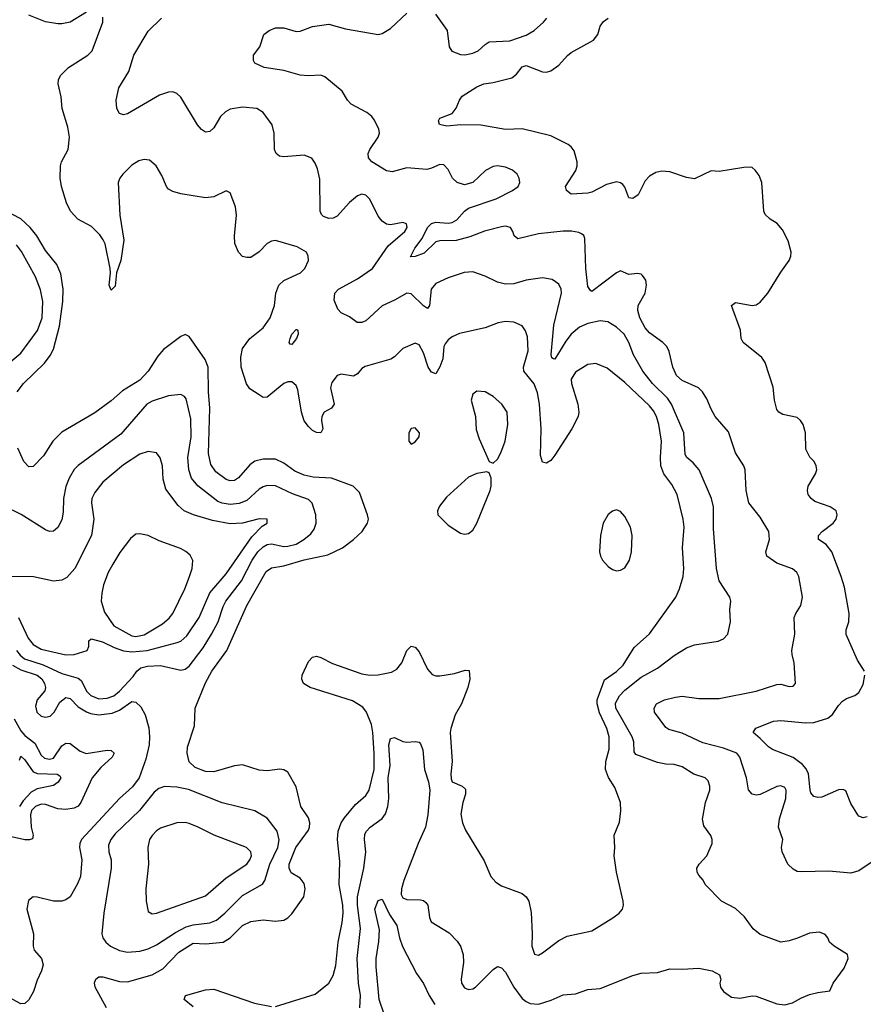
# Model space of a CAD drawing. Header units: inches. Extents: x 1678809 to 1859548, y 384609 to 522868.
# Tile 242 of 256: x 1755325 to 1759431, y 511807 to 516602. Entities that reach past the tile are written whole.
import ezdxf

# ---------------------------------------------------------------- set-up
doc = ezdxf.new("R2010")
doc.units = ezdxf.units.IN
doc.header["$MEASUREMENT"] = 0
doc.layers.add('B7551', color=7, linetype='Continuous')

msp = doc.modelspace()

# ---------------------------------------------------------------- linework, layer by layer
at = {"layer": 'B7551', "color": 5}
for points, elevation in [([(1755650, 516638.9), (1755570, 516590.9), (1755530, 516581.4), (1755510, 516581.4), (1755450, 516592), (1755370, 516624.2)], 480), ([(1756570, 511795.5), (1756763.3, 511856.7), (1756830, 511910.4), (1756850, 511947.3), (1756863.9, 511996.1), (1756874.9, 512110), (1756894.6, 512205.4), (1756898.7, 512250), (1756897.1, 512290), (1756880.1, 512390), (1756882.9, 512502.9), (1756871.2, 512610), (1756875.7, 512650), (1756889.6, 512690), (1756905.7, 512714.3), (1756959.2, 512780.8), (1757010, 512823.5), (1757025.3, 512850), (1757049.9, 512950), (1757051, 513029), (1757043.9, 513130), (1757036.6, 513170), (1757013.4, 513230), (1756994.6, 513254.6), (1756945.2, 513285.2), (1756739.3, 513350), (1756706.6, 513370), (1756698.7, 513390), (1756699.1, 513410), (1756730, 513476.3), (1756750, 513498), (1756770, 513502), (1756790, 513496.3), (1756847.1, 513467.1), (1756990, 513416.8), (1757030, 513410.1), (1757070, 513410.9), (1757135.2, 513424.8), (1757161.2, 513438.8), (1757185.1, 513470), (1757210, 513530.6), (1757230, 513550.6), (1757250, 513546), (1757270, 513523.8), (1757310, 513439.3), (1757332.5, 513412.5), (1757350, 513406), (1757370, 513406.5), (1757442, 513418), (1757493.7, 513433.7), (1757512.8, 513432.8), (1757515.3, 513390), (1757505.7, 513350), (1757475, 513270), (1757443.9, 513216.1), (1757423.2, 513150), (1757420.2, 513130), (1757430.3, 512990), (1757423.9, 512930), (1757425.6, 512905.6), (1757430.4, 512890), (1757479.3, 512870), (1757494.5, 512854.5), (1757494.3, 512830), (1757481.4, 512790), (1757472.9, 512732.9), (1757480.3, 512690), (1757495.3, 512655.3), (1757585.3, 512505.3), (1757618.3, 512430), (1757642.2, 512402.2), (1757670, 512383.6), (1757770, 512347.2), (1757791, 512331), (1757802.7, 512310), (1757814.2, 512254.2), (1757819.4, 512150), (1757817.6, 512090), (1757830, 512050.6), (1757850, 512046.7), (1757870, 512057), (1757950, 512117.4), (1757990, 512139.5), (1758110, 512165.3), (1758212.1, 512227.9), (1758242.7, 512250), (1758259.5, 512270), (1758264.5, 512290), (1758262.9, 512310), (1758229.7, 512450), (1758218.7, 512530), (1758222.6, 512570), (1758218.3, 512630), (1758245.3, 512694.7), (1758251.1, 512748.9), (1758249.7, 512790), (1758222.5, 512862.5), (1758191.2, 512911.2), (1758176.3, 512950), (1758178.4, 512990), (1758194.3, 513050), (1758194.3, 513110), (1758182.6, 513150), (1758146.8, 513226.8), (1758136.5, 513270), (1758136.4, 513290), (1758172.3, 513387.7), (1758230, 513428.1), (1758261.6, 513458.4), (1758315.4, 513544.6), (1758390, 513611.4), (1758519.3, 513790), (1758537.4, 513830), (1758554.6, 513890), (1758557.7, 513930), (1758550.6, 514030.6), (1758558.9, 514130), (1758554.5, 514170), (1758524.7, 514290), (1758498.7, 514338.7), (1758460.6, 514390), (1758445.5, 514430), (1758443.6, 514470), (1758449.3, 514550), (1758436.2, 514630), (1758424.5, 514670), (1758410, 514697.8), (1758390, 514721.6), (1758270, 514835.3), (1758184.8, 514904.8), (1758130, 514927.2), (1758090, 514922.4), (1758030, 514885.4), (1758010, 514852.3), (1758010.2, 514830), (1758041.7, 514730), (1758046.7, 514690), (1758043.5, 514670), (1758013.1, 514610), (1757930, 514481.3), (1757910, 514455.1), (1757890, 514441.6), (1757870, 514447), (1757859.5, 514479.5), (1757863.3, 514610), (1757854.4, 514730), (1757844.9, 514784.9), (1757828.9, 514828.9), (1757779.2, 514890), (1757776.7, 514910), (1757800.2, 514990), (1757797.1, 515057.1), (1757786.9, 515086.9), (1757770.5, 515110.5), (1757730, 515129.8), (1757690, 515132.4), (1757653.5, 515126.5), (1757590, 515101.8), (1757465.7, 515074.3), (1757430, 515057.7), (1757410, 515042.7), (1757395.9, 515024.1), (1757390.2, 515009.8), (1757385.2, 514950), (1757370, 514911.1), (1757350, 514876.9), (1757330, 514885.3), (1757313.3, 514910), (1757290, 514979.7), (1757270, 515018.9), (1757250, 515026.3), (1757190, 515001.3), (1757150, 514960.7), (1757131.3, 514948.7), (1757006.1, 514913.9), (1756990, 514903), (1756970, 514877.6), (1756950, 514866), (1756890, 514876.2), (1756870, 514869.4), (1756844.2, 514835.8), (1756838, 514810), (1756854.9, 514730), (1756842.4, 514710), (1756807.4, 514690), (1756796.1, 514670), (1756794.4, 514650), (1756800.8, 514610), (1756790, 514589.8), (1756770, 514592.3), (1756750, 514602.2), (1756730, 514620.3), (1756710, 514648.5), (1756696.6, 514690), (1756679, 514799), (1756670, 514821.4), (1756650, 514838.5), (1756630, 514838.6), (1756610, 514829.9), (1756530, 514764.5), (1756510, 514762.3), (1756490, 514774.4), (1756445.1, 514805.1), (1756429.4, 514829.4), (1756403, 514910), (1756402, 514958), (1756410, 515000.5), (1756445.3, 515050), (1756510, 515102.3), (1756544.3, 515150), (1756565.8, 515210), (1756571.8, 515270), (1756586, 515310), (1756610, 515331.3), (1756691.2, 515368.8), (1756713, 515390), (1756731.3, 515430), (1756729.6, 515450), (1756721.6, 515470), (1756676.2, 515496.2), (1756570, 515527.6), (1756550, 515524.2), (1756530, 515511.6), (1756490, 515471.5), (1756450, 515444.2), (1756430, 515443.6), (1756410, 515449.6), (1756389.6, 515470), (1756372.3, 515512.3), (1756370.9, 515550), (1756380.8, 515650), (1756374.8, 515690), (1756350, 515759), (1756330, 515769.3), (1756270, 515739.7), (1756230, 515734.3), (1756110, 515754.3), (1756070, 515766), (1756050, 515777), (1756039.6, 515790), (1756016, 515844), (1755989.6, 515890), (1755957.4, 515917.4), (1755930, 515922), (1755905.5, 515914.5), (1755870, 515894), (1755827.4, 515850), (1755812, 515830), (1755803.6, 515810), (1755811.9, 515650), (1755832, 515528), (1755817.7, 515430), (1755796.5, 515370), (1755790, 515305.2), (1755770, 515284.2), (1755761, 515310), (1755767.1, 515370), (1755764.8, 515390), (1755740.2, 515510), (1755731.5, 515530), (1755714.8, 515554.8), (1755674.9, 515594.9), (1755607.7, 515630), (1755571.7, 515670), (1755552.9, 515710), (1755527.7, 515790), (1755521.3, 515830), (1755523.4, 515890), (1755529, 515910), (1755560.2, 515970), (1755567.5, 516030), (1755559.3, 516079.3), (1755531.1, 516170), (1755527.2, 516227.2), (1755511.8, 516290), (1755513.3, 516310), (1755523.5, 516330), (1755563.1, 516370), (1755656.9, 516430), (1755678.3, 516450), (1755729.6, 516589.6), (1755730, 516614)], 480), ([(1756980.2, 511790), (1756984.1, 511850), (1756974.1, 511910), (1756966.8, 512030), (1756983.6, 512176.4), (1756969.3, 512290), (1756969.2, 512330.8), (1757000.2, 512470), (1757009.9, 512550), (1757002.9, 512610), (1757005, 512635), (1757012.4, 512650), (1757031.1, 512670), (1757090, 512711.3), (1757105.8, 512734.2), (1757117.4, 512770), (1757121.6, 512810), (1757118.9, 512910), (1757128, 512970), (1757122.2, 513070), (1757130, 513101.6), (1757150, 513106.4), (1757190, 513087.2), (1757210, 513083.7), (1757250, 513086.7), (1757270, 513083.1), (1757275.9, 513075.9), (1757286.8, 513046.8), (1757295.1, 512950), (1757314.2, 512890), (1757321.1, 512850), (1757311, 512730), (1757299.8, 512670), (1757264.1, 512590), (1757195.2, 512410), (1757183.3, 512370), (1757182, 512342), (1757190, 512325.4), (1757210, 512316.6), (1757275.8, 512315.8), (1757290, 512312.4), (1757302.6, 512302.6), (1757311.1, 512290), (1757319.6, 512230), (1757328.1, 512208.1), (1757415.5, 512155.5), (1757454.8, 512114.8), (1757470.3, 512090), (1757483.6, 512050), (1757484.4, 512010), (1757474, 511930), (1757476, 511910), (1757490, 511887.2), (1757510, 511879.6), (1757530, 511882.6), (1757543, 511890), (1757630, 511977.1), (1757650, 511990.4), (1757670, 511984.4), (1757690, 511963.8), (1757729.4, 511890), (1757770, 511836), (1757790, 511819.8), (1757810, 511810.9), (1757850, 511807.8), (1757912.6, 511827.4), (1757970, 511853.2), (1758030, 511858.5), (1758090, 511878.3), (1758150, 511884), (1758310, 511947.8), (1758350, 511958.9), (1758430, 511962.6), (1758490, 511980.3), (1758550, 511978.7), (1758630, 511983.7), (1758696, 511970), (1758730.7, 511950), (1758737.1, 511930), (1758733, 511910), (1758735.5, 511890), (1758750.4, 511870), (1758790, 511842), (1758830, 511836.1), (1758890, 511848.9), (1758910, 511847.2), (1759010, 511808.5), (1759050, 511804.4), (1759086.2, 511813.8), (1759130, 511838.8), (1759170, 511854), (1759210, 511864.7), (1759268, 511872), (1759284, 511910), (1759337.7, 511982.3), (1759358.4, 512030), (1759354.5, 512050), (1759289.2, 512090), (1759266, 512110), (1759259, 512130), (1759246.3, 512146.3), (1759217.6, 512157.6), (1759170, 512154), (1759111.2, 512128.8), (1759070, 512115.8), (1759030, 512109.7), (1758930, 512147.3), (1758895.2, 512175.2), (1758852.5, 512232.5), (1758810, 512273.2), (1758741.2, 512310), (1758661.2, 512390), (1758652.1, 512412.1), (1758630, 512435.3), (1758622.7, 512450), (1758621.2, 512470), (1758632.7, 512490), (1758670, 512530.6), (1758695.4, 512590), (1758696.4, 512610), (1758689.8, 512629.8), (1758655.6, 512675.6), (1758648.3, 512708.3), (1758663.5, 512790), (1758683.5, 512850), (1758683.5, 512870), (1758675.8, 512895.8), (1758662, 512910), (1758607.1, 512927.1), (1758550, 512963.1), (1758510, 512975.1), (1758470, 512976.4), (1758430, 512984.4), (1758323.7, 513023.7), (1758316, 513036), (1758314.5, 513085.5), (1758305.8, 513110), (1758227, 513250), (1758225.9, 513274.1), (1758243.8, 513310), (1758270, 513336.2), (1758350, 513399.8), (1758430, 513443.5), (1758510, 513505.8), (1758570, 513543.6), (1758610, 513557.4), (1758724.5, 513575.5), (1758750, 513586.8), (1758772.7, 513610), (1758785.1, 513670), (1758781.3, 513730), (1758786, 513770), (1758781.3, 513790), (1758729.2, 513869.2), (1758716, 513930), (1758702.4, 514122.4), (1758701.8, 514230), (1758692.5, 514270), (1758632.7, 514410), (1758603.6, 514443.6), (1758572.6, 514470), (1758564.3, 514484.3), (1758557, 514590), (1758497.6, 514730), (1758478.5, 514758.5), (1758405.8, 514830), (1758357.9, 514890), (1758312.7, 514970), (1758289.9, 515030), (1758266.8, 515070), (1758230, 515104.5), (1758187, 515130), (1758150, 515135.7), (1758090, 515123.4), (1758050, 515104.1), (1758009.8, 515070.2), (1757983.8, 515036.2), (1757930, 514948.6), (1757924, 514950), (1757915.9, 514955.9), (1757912.1, 514972.1), (1757925.5, 515114.5), (1757962.8, 515270), (1757960.9, 515290), (1757950, 515314), (1757917.3, 515337.3), (1757870, 515345.3), (1757790, 515334.2), (1757730, 515315.3), (1757690, 515314.5), (1757650, 515323.5), (1757590, 515353.7), (1757530, 515373.7), (1757489.2, 515370.8), (1757410, 515344.8), (1757350, 515318), (1757327.4, 515290), (1757320.2, 515210), (1757310, 515196), (1757290, 515208.4), (1757230, 515266.3), (1757210, 515270.8), (1757150, 515235.7), (1757090, 515208.8), (1757010, 515136.2), (1756990, 515127.1), (1756966.9, 515126.9), (1756930, 515155.6), (1756890, 515175.1), (1756872.8, 515192.8), (1756856.3, 515236.3), (1756859.3, 515270), (1756877.4, 515290), (1756970, 515340.8), (1757042.5, 515390), (1757119, 515501), (1757200.4, 515570), (1757211.7, 515590), (1757207.6, 515607.6), (1757190, 515613.7), (1757130, 515603.1), (1757110, 515607.1), (1757090, 515621), (1757070, 515644.7), (1757030, 515727.8), (1757010, 515748.2), (1756990, 515752.3), (1756970, 515745.1), (1756930, 515712.3), (1756870, 515645.1), (1756850, 515635.8), (1756830, 515633.3), (1756803.9, 515643.9), (1756793.9, 515653.9), (1756787.4, 515670), (1756785.6, 515825.6), (1756775.1, 515875.1), (1756763.5, 515903.5), (1756747.6, 515927.6), (1756710, 515942), (1756610, 515934), (1756590, 515937), (1756572.7, 515950), (1756565.6, 515970), (1756563.5, 516050), (1756553.3, 516090), (1756510, 516149.6), (1756479.3, 516170), (1756410, 516176.5), (1756350, 516166.8), (1756326.4, 516153.6), (1756302.3, 516130), (1756270, 516075.1), (1756250, 516058), (1756230, 516055.1), (1756210, 516067), (1756190, 516089.5), (1756110, 516225.6), (1756090, 516243.5), (1756070.7, 516250.7), (1756050, 516249.8), (1756005.3, 516234.7), (1755850, 516143.5), (1755830, 516138.4), (1755810, 516145.2), (1755798.4, 516170), (1755794, 516210), (1755807.6, 516270), (1755856.8, 516350), (1755879.8, 516430), (1755950, 516546.7), (1756014.5, 516610)], 460), ([(1759470, 512498), (1759410, 512457.7), (1759370, 512445.1), (1759264.2, 512455.8), (1759130, 512451.3), (1759110, 512454.3), (1759090, 512465.1), (1759064.4, 512490), (1759036.4, 512550), (1759032.8, 512570), (1759038.9, 512610), (1759019.3, 512670), (1759023.7, 512710), (1759054.6, 512810), (1759056.1, 512850), (1759050, 512862.9), (1759030.7, 512870.7), (1759010, 512867), (1758930, 512828.8), (1758910, 512826.2), (1758890, 512829.7), (1758871.8, 512851.8), (1758862.9, 512910), (1758829.9, 513009.9), (1758815.6, 513030), (1758750, 513055.1), (1758650, 513080.8), (1758550, 513127.6), (1758485.3, 513145.3), (1758470, 513155.8), (1758415.1, 513230), (1758412.6, 513250), (1758425.1, 513270), (1758462.9, 513290), (1758517.1, 513302.9), (1758550, 513307.7), (1758630, 513296), (1758730, 513296.8), (1758910, 513332.6), (1759010, 513364.4), (1759030, 513366.3), (1759070, 513354.9), (1759090, 513356.3), (1759102, 513370), (1759095.4, 513470), (1759084.4, 513510), (1759083.5, 513530), (1759098.5, 513610), (1759095.6, 513690), (1759102.9, 513710), (1759127.8, 513750), (1759135.8, 513790), (1759117.6, 513890), (1759108.3, 513910), (1759087.4, 513927.4), (1759010, 513955.9), (1758962, 513990), (1758956.9, 514010), (1758974.5, 514070), (1758971.1, 514110), (1758930, 514179.5), (1758873.7, 514250), (1758861.6, 514310), (1758856.4, 514410), (1758849.7, 514430), (1758810, 514492.3), (1758774.5, 514594.5), (1758709.8, 514670), (1758690, 514705.1), (1758670, 514756.2), (1758648.3, 514790), (1758629.6, 514810), (1758550, 514845.6), (1758522.3, 514870), (1758504.5, 514910), (1758487, 514987), (1758475.4, 515010), (1758455.4, 515030), (1758390, 515077.2), (1758370, 515102), (1758343.4, 515150), (1758333.9, 515186.1), (1758335.8, 515210), (1758368.7, 515270), (1758376.8, 515310), (1758373, 515333), (1758356.6, 515356.6), (1758350, 515363.6), (1758330, 515365.6), (1758290, 515360.7), (1758250, 515379.3), (1758230, 515369.6), (1758110, 515278.4), (1758102.8, 515282.8), (1758090, 515302), (1758079.9, 515390), (1758076.5, 515536.5), (1758070.8, 515550.8), (1758060.1, 515560.1), (1758046.5, 515566.5), (1758011.5, 515571.5), (1757970, 515571.6), (1757850, 515559.8), (1757750, 515535.1), (1757731.3, 515550), (1757726, 515570), (1757713.3, 515590), (1757690, 515595.9), (1757670, 515593.3), (1757587.1, 515572.9), (1757515.3, 515544.7), (1757450, 515526.1), (1757370, 515524.5), (1757350, 515520.3), (1757294.2, 515465.8), (1757250, 515448.2), (1757227.6, 515447.6), (1757248.6, 515490), (1757283.6, 515536.4), (1757309.6, 515590.4), (1757330, 515609.4), (1757350, 515615.5), (1757410, 515611.2), (1757430, 515614.5), (1757453, 515627), (1757489.9, 515670.1), (1757510, 515685.1), (1757643.9, 515730), (1757724.4, 515770), (1757750.8, 515790), (1757759.3, 515810), (1757756.8, 515830), (1757746.4, 515850), (1757724, 515870), (1757690, 515883.9), (1757650.2, 515889.8), (1757630, 515887.5), (1757592.3, 515867.7), (1757530, 515808.7), (1757490, 515798), (1757454.5, 515810), (1757431.3, 515830), (1757410, 515872.7), (1757390, 515895.1), (1757370, 515896.2), (1757330, 515878.3), (1757306.9, 515873.1), (1757210, 515880.5), (1757138.3, 515861.7), (1757110, 515866.2), (1757039.7, 515910), (1757023.5, 515930), (1757021.7, 515950), (1757029.7, 515970), (1757069.8, 516030), (1757076, 516050), (1757072.6, 516070), (1757050, 516114.5), (1757038.7, 516130), (1757014, 516150), (1756938.5, 516190), (1756920.4, 516210), (1756893.8, 516253.8), (1756810, 516324.2), (1756790, 516331.3), (1756730, 516328.2), (1756690, 516332.4), (1756610, 516354.7), (1756515.3, 516370), (1756469.7, 516389.7), (1756463, 516403), (1756463.6, 516430), (1756494.5, 516470), (1756513.2, 516530), (1756539, 516550), (1756570, 516562), (1756610, 516562), (1756670, 516544.9), (1756690, 516546.7), (1756750.7, 516569.3), (1756830, 516579.8), (1756910, 516557.5), (1757070, 516530.2), (1757090, 516534.2), (1757130, 516558.6), (1757210, 516634.7)], 440), ([(1757349, 516629), (1757405.5, 516550), (1757414.9, 516470), (1757428.2, 516448.2), (1757470, 516432.6), (1757491.5, 516431.5), (1757530, 516438.6), (1757556.3, 516450), (1757590, 516481.7), (1757610, 516493.8), (1757710, 516498.9), (1757790, 516527.3), (1757829.8, 516550), (1757875.1, 516590), (1757890.7, 516610)], 440), ([(1759437.4, 513430), (1759402.5, 513482.5), (1759348, 513608), (1759348.7, 513630), (1759360.9, 513670), (1759362, 513710), (1759339, 513839), (1759323.8, 513890), (1759278.7, 514010), (1759250, 514046), (1759213, 514070), (1759213.3, 514090), (1759230.7, 514110), (1759284.6, 514150), (1759299, 514170), (1759304.5, 514190), (1759298.5, 514210), (1759269.9, 514229.9), (1759196, 514256), (1759176.9, 514270), (1759162.7, 514290), (1759159.2, 514310), (1759163.1, 514330), (1759199.2, 514390), (1759204.8, 514410), (1759202.6, 514430), (1759192.6, 514450), (1759171.8, 514471.8), (1759151.2, 514510), (1759149.8, 514590), (1759138.5, 514630), (1759126.3, 514650), (1759110, 514664), (1759040, 514680), (1759020.7, 514690), (1759010, 514703.7), (1758999.1, 514750), (1758992.9, 514812.9), (1758953.3, 514933.3), (1758937.4, 514957.4), (1758847.3, 515030), (1758837.6, 515050), (1758834, 515090), (1758789.6, 515210), (1758810, 515224.9), (1758890, 515209.5), (1758910, 515213.9), (1758930, 515226.3), (1758967.3, 515270), (1759030, 515373.4), (1759071, 515430), (1759079.1, 515450), (1759079.7, 515470), (1759065.7, 515525.7), (1759038, 515578), (1759012, 515610), (1758978, 515630), (1758953, 515653), (1758947.8, 515670), (1758937.4, 515810), (1758923.8, 515843.8), (1758905.2, 515870), (1758890, 515882.7), (1758883.2, 515883.2), (1758850, 515882), (1758730, 515862.9), (1758690, 515866), (1758610, 515827.3), (1758570, 515833.3), (1758490, 515861.5), (1758450, 515864.8), (1758421.3, 515858.7), (1758390, 515839.5), (1758370, 515817), (1758335.2, 515750), (1758310, 515732), (1758290, 515735.1), (1758270, 515787), (1758260, 515800), (1758250, 515808.4), (1758230, 515812), (1758180.7, 515799.3), (1758110, 515762.3), (1758090, 515756.9), (1758010, 515752.3), (1757986, 515770), (1757982, 515790), (1758032.6, 515867.4), (1758039.1, 515890), (1758038.3, 515910), (1758024.2, 515964.2), (1758010, 515982.7), (1757994.2, 515994.1), (1757910, 516036.9), (1757770.8, 516070.8), (1757690, 516068), (1757570, 516088.7), (1757470.2, 516089.8), (1757404.2, 516084.2), (1757368.9, 516091.1), (1757364, 516110), (1757370, 516122), (1757430, 516144.7), (1757449.4, 516170.6), (1757465.2, 516210), (1757479, 516230), (1757550, 516274.9), (1757584, 516290), (1757630, 516296.5), (1757720.3, 516319.7), (1757743.3, 516336.7), (1757770, 516372.2), (1757790, 516379.5), (1757870, 516348.9), (1757890, 516347.4), (1757910, 516353.4), (1757950, 516380.3), (1757991.9, 516428.1), (1758010, 516442), (1758118, 516502), (1758139.6, 516530), (1758150, 516570.8), (1758166.9, 516593.1), (1758189.2, 516610)], 420), ([(1755313, 514790), (1755344, 514830), (1755445.2, 514930), (1755473.4, 514966.6), (1755490, 514998), (1755518.9, 515110), (1755534.5, 515230), (1755536.1, 515290), (1755524.4, 515364.4), (1755505.8, 515410), (1755450, 515478.8), (1755407.6, 515550), (1755376.5, 515590), (1755330, 515632.9), (1755210, 515693.7)], 520), ([(1755272.3, 514930), (1755330, 514978.9), (1755412.3, 515087.7), (1755435, 515150), (1755438, 515230), (1755426.1, 515286.1), (1755402.5, 515350), (1755334, 515474), (1755310, 515506.5)], 540), ([(1755748.2, 511790), (1755692.9, 511890), (1755689, 511911), (1755695.1, 511930), (1755710, 511940.3), (1755730, 511940.6), (1755810, 511917.5), (1755850, 511916.4), (1755970, 511950.1), (1756020.9, 511979.1), (1756098.7, 512061.3), (1756170, 512104.8), (1756230, 512101.7), (1756314.7, 512110), (1756348.7, 512131.3), (1756410, 512190.9), (1756450, 512210.2), (1756510, 512218.4), (1756570, 512211.3), (1756610, 512216.5), (1756630, 512228.1), (1756650, 512248), (1756707.2, 512330), (1756715, 512370), (1756710, 512395.8), (1756690, 512421.5), (1756646.5, 512446.5), (1756637.2, 512470), (1756637.3, 512490), (1756669.1, 512570.9), (1756730, 512655.6), (1756736.2, 512670), (1756737.2, 512690), (1756730, 512715.1), (1756693.1, 512770), (1756670, 512866.6), (1756630, 512938), (1756610, 512949.6), (1756591.4, 512951.4), (1756530, 512944.8), (1756490, 512947), (1756410, 512973.3), (1756370, 512968.7), (1756270, 512939.4), (1756230, 512940.2), (1756179.6, 512959.6), (1756150, 512988.4), (1756139.5, 513030), (1756141.3, 513058.7), (1756176.2, 513163.8), (1756179, 513250), (1756230, 513372.9), (1756259.9, 513430), (1756333.3, 513530), (1756431.2, 513750), (1756525.2, 513914.8), (1756550, 513932.7), (1756610, 513942.8), (1756710, 513971.7), (1756824.8, 513995.2), (1756896.9, 514030), (1756949.7, 514070), (1756992.6, 514110), (1757017.4, 514150), (1757022, 514170), (1757018.3, 514190), (1756979.1, 514299.1), (1756948.2, 514330), (1756842.9, 514370), (1756754.1, 514374.1), (1756710, 514383.6), (1756663.8, 514403.8), (1756610, 514442.2), (1756570, 514462.2), (1756510, 514462.5), (1756470, 514452.9), (1756445.4, 514434.6), (1756390, 514371.3), (1756370, 514358.3), (1756350, 514355.7), (1756330, 514363), (1756279.7, 514399.7), (1756255.4, 514435.4), (1756243.9, 514490), (1756249.9, 514710), (1756243.7, 514790), (1756242, 514910), (1756227.6, 514947.6), (1756150, 515059.5), (1756130, 515069.5), (1756110, 515059.5), (1756024.5, 514995.5), (1755997.1, 514962.9), (1755950.2, 514890), (1755910, 514846.8), (1755825, 514795), (1755770, 514746.6), (1755690, 514687.6), (1755530, 514593.7), (1755486.3, 514550), (1755441.5, 514478.5), (1755390, 514426), (1755370, 514425.1), (1755344.7, 514450), (1755315.5, 514515.5)], 520), ([(1755310.1, 513530), (1755326.7, 513506.7), (1755347.8, 513490), (1755439.8, 513459.8), (1755530, 513417.7), (1755610, 513395.3), (1755623.5, 513383.5), (1755650.9, 513330.9), (1755670.5, 513310.5), (1755710, 513295.2), (1755750, 513297.7), (1755782.3, 513310), (1755810, 513331.2), (1755877.3, 513402.7), (1755894.8, 513430), (1755914.8, 513445.2), (1755947, 513453), (1756010, 513457.2), (1756110, 513435), (1756130, 513438.4), (1756150, 513453), (1756217.3, 513542.7), (1756258.5, 513610), (1756290.9, 513669.1), (1756315.7, 513744.3), (1756328.8, 513770), (1756404.3, 513870), (1756457, 513970), (1756483.7, 514010), (1756510, 514034.7), (1756530, 514045.5), (1756550, 514049), (1756610, 514037.1), (1756630, 514037.8), (1756670, 514048.4), (1756708.7, 514070), (1756742.1, 514097.9), (1756758.7, 514121.3), (1756767.8, 514150), (1756766.8, 514190), (1756747.8, 514247.8), (1756730, 514264.8), (1756653, 514293), (1756570, 514331.6), (1756530, 514333.2), (1756510, 514327.4), (1756490, 514315.3), (1756430, 514260.5), (1756393.3, 514246.7), (1756350, 514241.6), (1756310, 514246.9), (1756290, 514256.5), (1756192, 514332), (1756161.3, 514370), (1756148, 514410), (1756144.1, 514470), (1756159.7, 514570), (1756158, 514658), (1756135.4, 514755.4), (1756127.8, 514767.8), (1756110, 514776.8), (1756050, 514769.8), (1755970, 514745), (1755943.2, 514730), (1755817.1, 514582.9), (1755609.6, 514430.4), (1755590, 514410.8), (1755565.1, 514370), (1755550, 514329.5), (1755537.7, 514270), (1755536.1, 514203.9), (1755530, 514166), (1755510, 514129.5), (1755490, 514111.8), (1755470, 514109.6), (1755450, 514117.6), (1755332.4, 514192.4), (1755250, 514232.6)], 540), ([(1755319.1, 513690), (1755365.5, 513590), (1755390, 513558.6), (1755430, 513536.6), (1755550, 513509.5), (1755590.2, 513510.2), (1755653.3, 513530), (1755661.5, 513550), (1755662.2, 513577.8), (1755673.1, 513586.9), (1755727.8, 513572.2), (1755784.6, 513544.6), (1755830, 513529.1), (1755870, 513524.2), (1755945.6, 513530), (1756091.7, 513568.3), (1756110, 513576.1), (1756138.4, 513601.6), (1756198, 513690), (1756249.9, 513810.1), (1756330, 513903.2), (1756455.6, 514084.4), (1756505.2, 514134.8), (1756529.4, 514150), (1756529.1, 514169.1), (1756490.9, 514170.9), (1756410, 514150.9), (1756350, 514147.2), (1756262.9, 514162.9), (1756171, 514191), (1756125.6, 514210), (1756095.5, 514235.5), (1756035.7, 514315.7), (1756024, 514364), (1756020.3, 514430), (1756008.6, 514468.6), (1755990, 514492), (1755950, 514499.7), (1755910, 514486), (1755830, 514435), (1755730.1, 514349.9), (1755690, 514299.7), (1755676.5, 514270), (1755674, 514250), (1755685.4, 514170), (1755675, 514090), (1755592.7, 513930), (1755554, 513886), (1755530, 513872.5), (1755490, 513868.2), (1755391.7, 513888.3), (1755270, 513890.8)], 560), ([(1755290, 513459.3), (1755330, 513436.5), (1755409.6, 513409.6), (1755432.7, 513392.7), (1755446.2, 513370), (1755450.1, 513350), (1755446.9, 513333.1), (1755409.6, 513290.4), (1755401, 513259), (1755408.6, 513230), (1755430, 513210.1), (1755450, 513204.8), (1755472.5, 513210), (1755492.9, 513230), (1755520.8, 513279.2), (1755550, 513300.8), (1755570, 513295.8), (1755610, 513256), (1755650, 513231.2), (1755670, 513223.3), (1755710, 513217), (1755774.8, 513225.2), (1755810, 513239.9), (1755870, 513281.1), (1755890, 513278.7), (1755915.3, 513255.3), (1755936.2, 513216.2), (1755952.9, 513152.9), (1755956.7, 513110), (1755954.3, 513070), (1755939.1, 513000.9), (1755906.6, 512910), (1755873.6, 512866.4), (1755810, 512809.3), (1755626.3, 512610), (1755617.6, 512590), (1755616.6, 512570), (1755627.8, 512510), (1755620.9, 512430), (1755606.4, 512393.6), (1755570.2, 512330), (1755550, 512315.1), (1755530, 512309.8), (1755490, 512309.9), (1755410, 512329), (1755390.2, 512329.8), (1755367.8, 512312.2), (1755360.1, 512270), (1755391.9, 512150), (1755390.2, 512090), (1755395.6, 512070), (1755430.2, 512030), (1755439, 511999), (1755431.7, 511970), (1755410, 511925.3), (1755391.6, 511870), (1755370, 511828.1), (1755350, 511811.4), (1755330, 511809.4), (1755270, 511841.3)], 520), ([(1759450, 512719.7), (1759430, 512715.6), (1759410, 512722.9), (1759404.2, 512730), (1759370, 512785.2), (1759345.8, 512845.8), (1759333.6, 512853.6), (1759310, 512851.6), (1759230, 512816.1), (1759210, 512814.5), (1759190, 512819.8), (1759176.6, 512836.6), (1759171.9, 512851.9), (1759165, 512930), (1759153.6, 512953.6), (1759135.3, 512975.3), (1759090, 513008.7), (1758990, 513048), (1758970, 513060.3), (1758930, 513101.5), (1758894.5, 513130), (1758908, 513152), (1758994.1, 513185.9), (1759030, 513188.8), (1759150, 513178.4), (1759190, 513179.3), (1759258.7, 513201.3), (1759281.3, 513218.7), (1759310, 513262.4), (1759330, 513283.1), (1759350, 513296.4), (1759390, 513310.4), (1759410, 513325.5), (1759430, 513364), (1759439.2, 513410)], 420), ([(1755297.2, 513197.2), (1755330, 513139.6), (1755350, 513115.5), (1755399.2, 513079.2), (1755430, 513020.2), (1755445.5, 513005.5), (1755470, 513000.1), (1755490, 513005.8), (1755530, 513065.4), (1755550, 513078.2), (1755570, 513077), (1755619, 513039), (1755648.5, 513028.5), (1755750, 513045.4), (1755770, 513043.2), (1755784, 513030), (1755774.2, 513010), (1755719.2, 512960.8), (1755678.4, 512910), (1755622.8, 512790), (1755610, 512772.3), (1755590, 512762), (1755550, 512755.9), (1755510, 512758.5), (1755450, 512779.4), (1755430, 512781.2), (1755401.4, 512770), (1755383, 512750), (1755377.1, 512730), (1755380.8, 512670), (1755390.8, 512630), (1755387.7, 512612.3), (1755372.8, 512607.2), (1755350, 512607.7), (1755270, 512626.6)], 480), ([(1755324.6, 512995.4), (1755330, 513015.5), (1755350, 512996.9), (1755390, 512939.2), (1755411.7, 512931.7), (1755507.5, 512927.5), (1755520, 512920), (1755525.2, 512910), (1755512, 512888), (1755490, 512872.2), (1755410, 512855.7), (1755380.5, 512839.5), (1755342.2, 512797.8), (1755323.6, 512770)], 460), ([(1757098.9, 511758.9), (1757075.4, 511830), (1757059.6, 511990), (1757059.6, 512030), (1757073.6, 512113.6), (1757076.2, 512170), (1757053.2, 512270), (1757070, 512312.2), (1757090, 512318.4), (1757124.4, 512244.4), (1757160.6, 512190), (1757173.4, 512130), (1757188.3, 512088.3), (1757256.5, 511956.5), (1757290, 511908.8), (1757317.4, 511850), (1757345.3, 511805.3)], 440), ([(1756170, 511795.1), (1756126, 511830), (1756132, 511850), (1756230, 511876.8), (1756270, 511881.3), (1756467.6, 511812.4), (1756550, 511795.5)], 480)]:
    msp.add_lwpolyline(points, dxfattribs=dict(at, elevation=elevation))
for points, elevation in [([(1756650, 515020.9), (1756641.5, 515021.5), (1756637.2, 515030), (1756642, 515050), (1756650, 515070.4), (1756670, 515093.4), (1756673.2, 515093.2), (1756678, 515090), (1756680.4, 515070), (1756672.7, 515050)], 460), ([(1757550, 514792.4), (1757530, 514778.2), (1757521.9, 514750), (1757543.1, 514670), (1757546.2, 514606.2), (1757561.3, 514561.3), (1757610, 514450.5), (1757630, 514442.4), (1757650, 514461.5), (1757667.4, 514492.6), (1757688.4, 514550), (1757701.7, 514630), (1757697.6, 514690), (1757671.2, 514730), (1757630, 514766.5), (1757590, 514789.3)], 520), ([(1757250, 514614), (1757230, 514611.2), (1757219.3, 514590), (1757219.1, 514550), (1757230, 514534.8), (1757250, 514546.4), (1757269.4, 514570), (1757270.8, 514590)], 520), ([(1757599.4, 514399.4), (1757550, 514392.7), (1757510, 514374.6), (1757402.4, 514277.6), (1757367.6, 514232.4), (1757358.9, 514210), (1757360.9, 514190), (1757410, 514139.8), (1757470, 514102.2), (1757490, 514097.3), (1757510, 514099.6), (1757530, 514116), (1757550, 514150.3), (1757614.8, 514310), (1757620.2, 514330), (1757619.4, 514370), (1757610, 514396)], 520), ([(1758230, 514215.1), (1758210, 514208.3), (1758190, 514192.6), (1758164.3, 514150), (1758151.6, 514090), (1758147.7, 514010), (1758151.3, 513990), (1758161.5, 513970), (1758190, 513938.9), (1758210, 513925.3), (1758230, 513918.7), (1758250, 513921.7), (1758270, 513933.4), (1758293.8, 513970), (1758302.7, 514010), (1758306, 514090), (1758298.2, 514130), (1758270, 514182.4), (1758250, 514206.6)], 520), ([(1755910, 514098.7), (1755890, 514096), (1755863.8, 514076.2), (1755812.9, 514007.1), (1755778, 513950), (1755756, 513910), (1755733, 513850), (1755723.9, 513810), (1755721.3, 513770), (1755736.9, 513716.9), (1755783.1, 513650), (1755870, 513601.1), (1755890, 513598.4), (1755930, 513606.5), (1756020.5, 513659.5), (1756052.5, 513687.5), (1756070.6, 513710), (1756128.1, 513830), (1756150.9, 513890), (1756164.4, 513930), (1756168, 513968), (1756154.5, 513994.5), (1756132.9, 514012.9), (1756107, 514027), (1756004.3, 514064.3), (1755950, 514089.8)], 580), ([(1756030, 512868.2), (1756002, 512858), (1755980, 512840), (1755908.4, 512751.6), (1755790, 512636.4), (1755768.4, 512610), (1755757.7, 512582.3), (1755759.4, 512550), (1755769.4, 512510), (1755770.3, 512470.3), (1755734.7, 512250), (1755724.4, 512150), (1755729.2, 512130), (1755744, 512110), (1755767.6, 512090), (1755810, 512068.5), (1755850, 512060.2), (1755910, 512065.1), (1755950, 512077.5), (1755990, 512096.6), (1756083.4, 512156.6), (1756135.8, 512184.2), (1756170, 512193.3), (1756250, 512203.6), (1756283.6, 512216.4), (1756324.1, 512250), (1756410, 512336.1), (1756507.1, 512392.8), (1756518.1, 512410), (1756543, 512490), (1756580.6, 512570), (1756588.5, 512608.5), (1756577.4, 512650), (1756530, 512712.9), (1756469.9, 512749.9), (1756310, 512788.4), (1756146.3, 512853.7), (1756090, 512865)], 540), ([(1756130, 512691.9), (1756090, 512690.9), (1756010, 512665.3), (1755990, 512652.1), (1755970, 512629.6), (1755957.3, 512610), (1755947.9, 512570), (1755951.7, 512490), (1755938.2, 512370), (1755940.7, 512310), (1755950, 512258.8), (1755970, 512247.4), (1755990.5, 512250.5), (1756230, 512335.6), (1756330, 512423), (1756429.7, 512490), (1756445.7, 512510), (1756453.1, 512530), (1756449.6, 512550), (1756429.4, 512570), (1756271.3, 512631.3), (1756194, 512670), (1756150, 512686.8)], 560)]:
    msp.add_lwpolyline(points, close=True, dxfattribs=dict(at, elevation=elevation))

doc.saveas('drawing.dxf')
